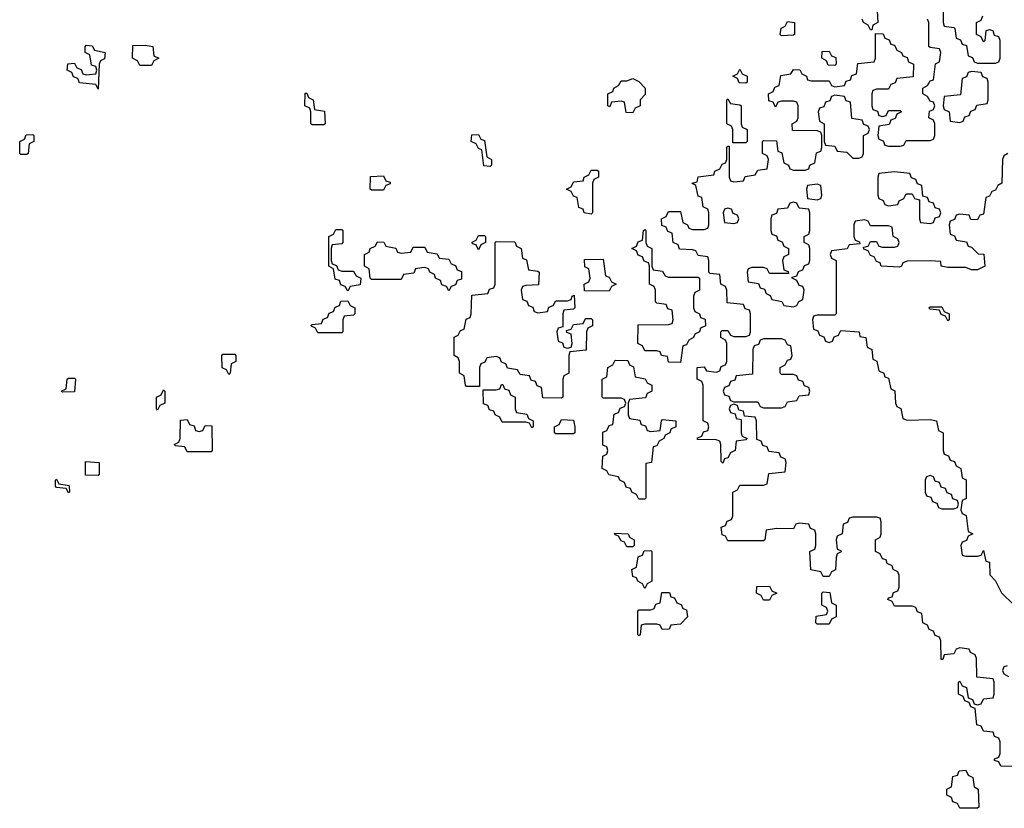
# Model space of a CAD drawing. Header units: inches. Extents: x 2777885 to 2884230, y 684484 to 829189.
# Tile 181 of 239: x 2848646 to 2851960, y 802186 to 804840. Entities that reach past the tile are written whole.
import ezdxf

# ---------------------------------------------------------------- set-up
doc = ezdxf.new("R2010")
doc.units = ezdxf.units.IN
doc.header["$MEASUREMENT"] = 0
doc.layers.add('C8840', color=7, linetype='Continuous')
doc.layers.add('C8850', color=7, linetype='Continuous')

msp = doc.modelspace()

# ---------------------------------------------------------------- linework, layer by layer
at = {"layer": 'C8840', "color": 6}
for points in [[(2848910, 804606), (2848902, 804622), (2848847.3, 804627.3), (2848842, 804642), (2848827.3, 804647.3), (2848822, 804662), (2848806, 804670), (2848808, 804692), (2848830, 804694), (2848838, 804678), (2848852.7, 804672.7), (2848858, 804658), (2848870, 804654), (2848902, 804658), (2848906, 804670), (2848902, 804682), (2848887.3, 804687.3), (2848882, 804722), (2848866, 804730), (2848866, 804750), (2848870, 804754), (2848890, 804752), (2848898, 804738), (2848934, 804730), (2848931.6, 804708.4), (2848918, 804702), (2848914, 804690)], [(2849050, 804686), (2849042, 804702), (2849026, 804710), (2849027.3, 804752.7), (2849070, 804754), (2849094, 804750), (2849098, 804718), (2849114, 804710), (2849098, 804702), (2849090, 804686)], [(2849630, 804486), (2849626, 804490), (2849626, 804530), (2849622, 804542), (2849606, 804550), (2849607.3, 804592.7), (2849612.7, 804592.7), (2849618, 804578), (2849634, 804570), (2849638, 804538), (2849671.6, 804531.6), (2849674, 804490), (2849670, 804486)], [(2848650, 804386), (2848646, 804390), (2848646, 804430), (2848662, 804438), (2848667.3, 804452.7), (2848690, 804454), (2848694, 804450), (2848694, 804430), (2848678, 804422), (2848674, 804390), (2848670, 804386)], [(2849830, 804266), (2849826, 804270), (2849827.3, 804312.7), (2849870, 804314), (2849878, 804298), (2849892.7, 804292.7), (2849892.7, 804287.3), (2849878, 804282), (2849870, 804266)], [(2849730, 803994), (2849770, 803994), (2849778, 803978), (2849794, 803970), (2849792, 803948), (2849758, 803942), (2849750, 803926), (2849742, 803942), (2849727.3, 803947.3), (2849722, 803962), (2849707.3, 803967.3), (2849702, 804002), (2849686, 804010), (2849686, 804110), (2849702, 804118), (2849710, 804134), (2849730, 804134), (2849734, 804130), (2849734, 804090), (2849730, 804086), (2849698, 804082), (2849694, 804070), (2849694, 804030), (2849698, 804018), (2849712.7, 804012.7), (2849718, 803998)], [(2849650, 803786), (2849642, 803802), (2849626, 803810), (2849630, 803814), (2849662, 803818), (2849667.3, 803832.7), (2849682, 803838), (2849687.3, 803852.7), (2849702, 803858), (2849707.3, 803872.7), (2849722, 803878), (2849727.3, 803892.7), (2849750, 803894), (2849758, 803878), (2849774, 803870), (2849774, 803850), (2849770, 803846), (2849738, 803842), (2849734, 803830), (2849734, 803790), (2849730, 803786)], [(2849350, 803646), (2849342, 803662), (2849328, 803668), (2849326, 803710), (2849330, 803714), (2849370, 803714), (2849374, 803710), (2849374, 803690), (2849358, 803682), (2849354, 803650)], [(2848790, 803586), (2848786, 803590), (2848802, 803598), (2848806, 803630), (2848810, 803634), (2848830, 803634), (2848834, 803630), (2848830, 803588)], [(2849110, 803526), (2849106, 803530), (2849106, 803570), (2849122, 803578), (2849130, 803594), (2849134, 803590), (2849134, 803550), (2849118, 803542)], [(2849250, 803454), (2849262, 803458), (2849270, 803474), (2849292.7, 803472.7), (2849294, 803390), (2849290, 803386), (2849210, 803386), (2849202, 803402), (2849170, 803406), (2849166, 803410), (2849182, 803418), (2849186, 803430), (2849187.3, 803492.7), (2849210, 803494), (2849218, 803478), (2849232.7, 803472.7), (2849238, 803458)], [(2848910, 803306), (2848867.3, 803307.3), (2848867.3, 803352.7), (2848914, 803350), (2848914, 803310)], [(2848810, 803248), (2848802, 803262), (2848770, 803266), (2848766, 803270), (2848766, 803290), (2848770, 803294), (2848778, 803278), (2848812.7, 803272.7), (2848814, 803250)]]:
    msp.add_lwpolyline(points, close=True, dxfattribs=at)
msp.add_lwpolyline([(2850000, 804004.8), (2849978, 804002), (2849972.7, 803987.3), (2849938, 803982), (2849930, 803966), (2849830, 803966), (2849826, 803970), (2849822, 804002), (2849806, 804010), (2849806, 804050), (2849822, 804058), (2849826, 804070), (2849842, 804078), (2849850, 804092), (2849871.6, 804091.6), (2849878, 804078), (2849911.6, 804071.6), (2849918, 804058), (2849930, 804054), (2849962, 804058), (2849970, 804074), (2850000, 804074)], dxfattribs=at)
at = {"layer": 'C8850', "color": 6}
for points in [[(2852050, 802326), (2851948, 802328), (2851942, 802342), (2851927.3, 802347.3), (2851927.3, 802352.7), (2851942, 802358), (2851946, 802370), (2851946, 802410), (2851942, 802422), (2851927.3, 802427.3), (2851922, 802442), (2851890, 802446), (2851882, 802462), (2851867.3, 802467.3), (2851862, 802522), (2851847.3, 802527.3), (2851842, 802542), (2851827.3, 802547.3), (2851822, 802562), (2851806, 802570), (2851806, 802610), (2851810, 802614), (2851818, 802598), (2851832.7, 802592.7), (2851838, 802558), (2851852.7, 802552.7), (2851858, 802538), (2851870, 802534), (2851882, 802538), (2851890, 802554), (2851922, 802558), (2851926, 802570), (2851926, 802610), (2851922, 802622), (2851867.3, 802627.3), (2851866, 802690), (2851862, 802702), (2851846, 802710), (2851842, 802722), (2851810, 802726), (2851798, 802722), (2851790, 802706), (2851758, 802702), (2851752.7, 802687.3), (2851747.3, 802687.3), (2851746, 802750), (2851742, 802762), (2851727.3, 802767.3), (2851722, 802782), (2851707.3, 802787.3), (2851702, 802802), (2851686, 802810), (2851682, 802842), (2851667.3, 802847.3), (2851662, 802862), (2851650, 802866), (2851590, 802866), (2851582, 802882), (2851568.4, 802888.4), (2851570, 802894), (2851582, 802898), (2851587.3, 802912.7), (2851602, 802918), (2851606, 802930), (2851606, 802970), (2851602, 802982), (2851586, 802990), (2851582, 803002), (2851566, 803010), (2851562, 803022), (2851550, 803026), (2851542, 803042), (2851526, 803050), (2851526, 803090), (2851542, 803098), (2851546, 803110), (2851546, 803150), (2851542, 803162), (2851530, 803166), (2851450, 803166), (2851438, 803162), (2851432.7, 803147.3), (2851418, 803142), (2851414, 803110), (2851398, 803102), (2851394, 803090), (2851398, 803058), (2851410, 803054), (2851411.1, 803048.9), (2851398, 803042), (2851394, 803030), (2851391.6, 802988.4), (2851378, 802982), (2851370, 802966), (2851350, 802966), (2851342, 802982), (2851308.4, 802988.4), (2851306, 803050), (2851322, 803058), (2851326, 803070), (2851326, 803110), (2851322, 803122), (2851307.3, 803127.3), (2851302, 803142), (2851270, 803146), (2851258, 803142), (2851250, 803126), (2851192.7, 803127.3), (2851158, 803122), (2851154, 803090), (2851150, 803086), (2851030, 803086), (2851022, 803102), (2851010, 803106), (2851007.3, 803132.7), (2851022, 803138), (2851027.3, 803152.7), (2851042, 803158), (2851046, 803170), (2851046, 803250), (2851062, 803258), (2851070, 803274), (2851150, 803274), (2851162, 803278), (2851167.3, 803312.7), (2851222, 803318), (2851226, 803350), (2851222, 803362), (2851207.3, 803367.3), (2851202, 803382), (2851167.3, 803387.3), (2851162, 803402), (2851147.3, 803407.3), (2851142, 803422), (2851127.3, 803427.3), (2851126, 803490), (2851122, 803502), (2851086, 803506), (2851082, 803522), (2851066, 803526), (2851062, 803542), (2851050, 803546), (2851038, 803542), (2851034, 803530), (2851038, 803518), (2851054, 803514), (2851058, 803498), (2851074, 803494), (2851074, 803450), (2851078, 803438), (2851094, 803430), (2851090, 803426), (2851058, 803422), (2851054, 803390), (2851038, 803382), (2851030, 803366), (2851018, 803362), (2851012.7, 803347.3), (2851007.3, 803352.7), (2851006, 803410), (2851002, 803422), (2850990, 803426), (2850927.3, 803427.3), (2850927.3, 803432.7), (2850942, 803438), (2850947.3, 803452.7), (2850962, 803458), (2850966, 803470), (2850962, 803482), (2850946, 803490), (2850946, 803610), (2850942, 803622), (2850926, 803630), (2850926, 803670), (2850950, 803672), (2850958, 803658), (2850990, 803654), (2851002, 803658), (2851007.3, 803672.7), (2851022, 803678), (2851026, 803690), (2851026, 803750), (2851022, 803762), (2851006, 803770), (2851006, 803790), (2851010, 803794), (2851030, 803794), (2851038, 803778), (2851050, 803774), (2851090, 803774), (2851102, 803778), (2851106, 803790), (2851106, 803850), (2851102, 803862), (2851087.3, 803867.3), (2851082, 803882), (2851027.3, 803887.3), (2851026, 803930), (2851022, 803942), (2851006, 803950), (2851002, 803982), (2850970, 803986), (2850966, 803990), (2850966, 804030), (2850962, 804042), (2850930, 804046), (2850922, 804062), (2850910, 804066), (2850867.3, 804067.3), (2850862, 804082), (2850846, 804090), (2850842, 804122), (2850827.3, 804127.3), (2850822, 804142), (2850807.3, 804147.3), (2850806, 804170), (2850822, 804178), (2850830, 804194), (2850870, 804194), (2850878, 804158), (2850894, 804150), (2850898, 804138), (2850910, 804134), (2850950, 804134), (2850962, 804138), (2850966, 804150), (2850966, 804190), (2850962, 804202), (2850946, 804210), (2850942, 804242), (2850930, 804246), (2850922, 804282), (2850908, 804290), (2850926, 804294), (2850930, 804311.3), (2850982, 804318), (2850986, 804330), (2851002, 804338), (2851010, 804354), (2851022, 804358), (2851026, 804370), (2851026, 804410), (2851030, 804414), (2851034, 804414), (2851034, 804310), (2851038, 804298), (2851050, 804294), (2851082, 804298), (2851087.3, 804312.7), (2851122, 804318), (2851130, 804334), (2851162, 804338), (2851166, 804370), (2851162, 804382), (2851146, 804390), (2851146, 804430), (2851150, 804434), (2851192.7, 804432.7), (2851198, 804398), (2851211.6, 804391.6), (2851218, 804358), (2851234, 804350), (2851238, 804338), (2851250, 804334), (2851290, 804334), (2851302, 804338), (2851306, 804350), (2851322, 804358), (2851328.4, 804391.6), (2851342, 804398), (2851346, 804410), (2851346, 804450), (2851342, 804462), (2851330, 804466), (2851247.3, 804467.3), (2851246, 804490), (2851262, 804498), (2851266, 804510), (2851266, 804550), (2851262, 804562), (2851250, 804566), (2851210, 804566), (2851198, 804562), (2851190, 804546), (2851182, 804562), (2851167.3, 804567.3), (2851166, 804590), (2851182, 804598), (2851187.3, 804612.7), (2851202, 804618), (2851207.3, 804652.7), (2851242, 804658), (2851250, 804672), (2851271.6, 804671.6), (2851278, 804658), (2851294, 804650), (2851298, 804638), (2851310, 804634), (2851370, 804634), (2851378, 804618), (2851390, 804614), (2851422, 804618), (2851427.3, 804632.7), (2851442, 804638), (2851447.3, 804652.7), (2851462, 804658), (2851467.3, 804692.7), (2851522, 804698), (2851526, 804710), (2851526, 804794), (2851552.7, 804792.7), (2851558, 804778), (2851572.7, 804772.7), (2851578, 804758), (2851590, 804754), (2851598, 804738), (2851614, 804730), (2851618, 804718), (2851632.7, 804712.7), (2851638, 804698), (2851654, 804690), (2851652.7, 804647.3), (2851598, 804642), (2851592.7, 804627.3), (2851578, 804622), (2851570, 804606), (2851530, 804606), (2851518, 804602), (2851514, 804590), (2851514, 804550), (2851518, 804538), (2851532.7, 804532.7), (2851538, 804518), (2851550, 804514), (2851562, 804518), (2851570, 804534), (2851610, 804534), (2851614, 804530), (2851598, 804522), (2851592.7, 804507.3), (2851578, 804502), (2851572.7, 804487.3), (2851538, 804482), (2851534, 804450), (2851538, 804438), (2851552.7, 804432.7), (2851558, 804418), (2851570, 804414), (2851610, 804414), (2851622, 804418), (2851630, 804434), (2851710, 804434), (2851722, 804438), (2851726, 804450), (2851726, 804490), (2851722, 804502), (2851706, 804510), (2851708.4, 804531.6), (2851722, 804538), (2851726, 804550), (2851722, 804562), (2851710, 804566), (2851702, 804582), (2851686, 804590), (2851686, 804610), (2851702, 804618), (2851710, 804634), (2851722, 804638), (2851728.4, 804691.6), (2851742, 804698), (2851746, 804730), (2851742, 804742), (2851710, 804746), (2851706, 804750), (2851706, 804830), (2851702, 804842)], [(2851532, 804870), (2851534, 804830), (2851518, 804822), (2851514, 804806), (2851510, 804806), (2851502, 804822), (2851486, 804830), (2851482, 804842)], [(2851754, 804870), (2851754, 804830), (2851758, 804818), (2851790, 804814), (2851794, 804810), (2851798, 804778), (2851812.7, 804772.7), (2851818, 804758), (2851832.7, 804752.7), (2851838, 804718), (2851852.7, 804712.7), (2851858, 804698), (2851870, 804694), (2851930, 804694), (2851942, 804698), (2851946, 804710), (2851946, 804770), (2851942, 804782), (2851927.3, 804787.3), (2851922, 804802), (2851910, 804806), (2851898, 804802), (2851894, 804770), (2851890, 804766), (2851882, 804782), (2851866, 804790), (2851866, 804830), (2851882, 804838), (2851887.3, 804852.7)], [(2851972, 804390), (2851958, 804382), (2851954, 804370), (2851952, 804290), (2851938, 804282), (2851930, 804266), (2851918, 804262), (2851910, 804246), (2851898, 804242), (2851890, 804186), (2851878, 804182), (2851870, 804166), (2851847.3, 804167.3), (2851842, 804182), (2851810, 804186), (2851798, 804182), (2851792.7, 804167.3), (2851778, 804162), (2851774, 804150), (2851778, 804118), (2851792.7, 804112.7), (2851798, 804098), (2851832.7, 804092.7), (2851838, 804078), (2851850, 804074), (2851872, 804052), (2851890.7, 804050.7), (2851894, 804010), (2851870, 803998), (2851850, 803998), (2851830, 804006), (2851770, 804006), (2851748, 804010), (2851746, 804026), (2851710, 804028.7), (2851632.7, 804027.3), (2851618, 804022), (2851614, 804010), (2851607.3, 804007.3), (2851546, 804010), (2851542, 804022), (2851530, 804026), (2851522, 804042), (2851510, 804046), (2851502, 804062), (2851487.3, 804067.3), (2851486, 804074), (2851502, 804078), (2851510, 804094), (2851530, 804094), (2851538, 804078), (2851550, 804074), (2851590, 804074), (2851602, 804078), (2851606, 804090), (2851602, 804102), (2851586, 804110), (2851582, 804142), (2851570, 804146), (2851510, 804146), (2851502, 804162), (2851490, 804166), (2851458, 804162), (2851454, 804150), (2851454, 804110), (2851458, 804098), (2851472.7, 804092.7), (2851474, 804086), (2851438, 804082), (2851431.6, 804068.4), (2851378, 804062), (2851374, 804050), (2851378, 804038), (2851394, 804030), (2851394, 803850), (2851390, 803846), (2851330, 803846), (2851318, 803842), (2851314, 803830), (2851318, 803798), (2851332.7, 803792.7), (2851338, 803778), (2851352.7, 803772.7), (2851358, 803758), (2851370, 803754), (2851382, 803758), (2851387.3, 803772.7), (2851402, 803778), (2851410, 803794), (2851472, 803790), (2851474, 803774), (2851494, 803770), (2851498, 803738), (2851514, 803730), (2851518, 803698), (2851531.3, 803691.3), (2851538, 803658), (2851554, 803650), (2851558, 803638), (2851570, 803634), (2851578, 803598), (2851591.3, 803591.3), (2851594, 803550), (2851598, 803538), (2851611.6, 803531.6), (2851618, 803498), (2851632.7, 803492.7), (2851710, 803494), (2851732, 803490), (2851738, 803458), (2851754, 803450), (2851754, 803390), (2851758, 803378), (2851772.7, 803372.7), (2851778, 803358), (2851792.7, 803352.7), (2851798, 803338), (2851814, 803330), (2851818, 803298), (2851831.1, 803291.1), (2851831.3, 803228.7), (2851818, 803222), (2851814, 803190), (2851818, 803178), (2851831.6, 803171.6), (2851838, 803118), (2851854, 803110), (2851838, 803102), (2851832.7, 803087.3), (2851818, 803082), (2851814, 803070), (2851818, 803038), (2851830, 803034), (2851870, 803034), (2851882, 803038), (2851890, 803054), (2851898, 803018), (2851910, 803014), (2851911.3, 802971.3), (2851930, 802952), (2851951, 802911), (2852034, 802830)], [(2850000, 804074), (2850010, 804074), (2850018, 804058), (2850051.6, 804051.6), (2850058, 804038), (2850090, 804034), (2850098, 804018), (2850112.7, 804012.7), (2850118, 803998), (2850132.7, 803992.7), (2850132.7, 803967.3), (2850118, 803962), (2850112.7, 803947.3), (2850098, 803942), (2850090, 803928), (2850082, 803942), (2850067.3, 803947.3), (2850062, 803962), (2850046, 803970), (2850042, 803982), (2850026, 803990), (2850022, 804002), (2850010, 804006), (2850000, 804004.8)], [(2851970, 802666), (2851958, 802662), (2851954, 802650), (2851958, 802638), (2851974, 802630)]]:
    msp.add_lwpolyline(points, dxfattribs=at)
for points in [[(2851210, 804786), (2851206, 804790), (2851208.4, 804811.6), (2851222, 804818), (2851230, 804834), (2851254, 804830), (2851254, 804790), (2851250, 804788)], [(2851390, 804686), (2851367.3, 804687.3), (2851362, 804702), (2851346, 804710), (2851347.3, 804732.7), (2851370, 804734), (2851378, 804718), (2851392.7, 804712.7), (2851394, 804690)], [(2851090, 804626), (2851067.3, 804627.3), (2851062, 804642), (2851046, 804650), (2851062, 804658), (2851070, 804674), (2851078, 804658), (2851094, 804650), (2851094, 804630)], [(2850710, 804526), (2850687.3, 804527.3), (2850682, 804562), (2850670, 804566), (2850638, 804562), (2850632.7, 804547.3), (2850626, 804550), (2850626, 804590), (2850642, 804598), (2850646, 804610), (2850662, 804618), (2850670, 804634), (2850690, 804634), (2850710, 804642), (2850730, 804632), (2850751.3, 804610), (2850751.3, 804588.7), (2850734, 804570), (2850734, 804550), (2850718, 804542)], [(2851850, 804666), (2851838, 804662), (2851832.7, 804647.3), (2851818, 804642), (2851812.7, 804587.3), (2851758, 804582), (2851754, 804550), (2851758, 804538), (2851774, 804530), (2851778, 804498), (2851810, 804494), (2851822, 804498), (2851827.3, 804512.7), (2851842, 804518), (2851847.3, 804532.7), (2851862, 804538), (2851867.3, 804552.7), (2851902, 804558), (2851906, 804570), (2851906, 804630), (2851902, 804642), (2851887.3, 804647.3), (2851882, 804662)], [(2851046, 804426), (2851046, 804470), (2851042, 804482), (2851026, 804490), (2851026, 804570), (2851030, 804574), (2851038, 804558), (2851070, 804554), (2851074, 804550), (2851074, 804490), (2851078, 804478), (2851094, 804470), (2851094, 804430), (2851090, 804426)], [(2851390, 804586), (2851378, 804582), (2851372.7, 804567.3), (2851358, 804562), (2851352.7, 804547.3), (2851338, 804542), (2851334, 804530), (2851338, 804498), (2851354, 804490), (2851354, 804430), (2851358, 804418), (2851390, 804414), (2851398, 804398), (2851430, 804394), (2851450, 804374), (2851470, 804374), (2851482, 804378), (2851486, 804390), (2851486, 804450), (2851502, 804458), (2851506, 804470), (2851502, 804482), (2851487.3, 804487.3), (2851482, 804502), (2851447.3, 804507.3), (2851442, 804562), (2851427.3, 804567.3), (2851422, 804582)], [(2850230, 804346), (2850208.4, 804348.4), (2850202, 804402), (2850190, 804406), (2850182, 804422), (2850166, 804430), (2850167.3, 804452.7), (2850190, 804454), (2850198, 804438), (2850210, 804434), (2850218, 804378), (2850234, 804370), (2850234, 804350)], [(2850570, 804186), (2850546, 804190), (2850542, 804202), (2850528.4, 804208.4), (2850522, 804242), (2850510, 804246), (2850502, 804262), (2850486, 804270), (2850502, 804278), (2850510, 804294), (2850542, 804298), (2850546, 804310), (2850562, 804318), (2850570, 804334), (2850590, 804334), (2850594, 804330), (2850594, 804310), (2850578, 804302), (2850574, 804290), (2850574, 804190)], [(2851590, 804328), (2851538, 804322), (2851534, 804310), (2851534, 804250), (2851538, 804238), (2851552, 804232), (2851558, 804218), (2851570, 804214), (2851602, 804218), (2851606, 804230), (2851622, 804238), (2851630, 804254), (2851650, 804254), (2851658, 804238), (2851674, 804234), (2851674, 804170), (2851678, 804158), (2851710, 804154), (2851722, 804158), (2851727.3, 804172.7), (2851742, 804178), (2851746, 804190), (2851742, 804202), (2851727.3, 804207.3), (2851722, 804222), (2851707.3, 804227.3), (2851702, 804242), (2851686, 804246), (2851682, 804282), (2851667.3, 804287.3), (2851662, 804302), (2851647.3, 804307.3), (2851642, 804322)], [(2851330, 804286), (2851298, 804282), (2851294, 804270), (2851298, 804238), (2851330, 804234), (2851342, 804238), (2851346, 804250), (2851342, 804282)], [(2851250, 804226), (2851238, 804222), (2851230, 804206), (2851198, 804202), (2851192.7, 804187.3), (2851178, 804182), (2851174, 804170), (2851174, 804130), (2851178, 804118), (2851192.7, 804112.7), (2851198, 804098), (2851212.7, 804092.7), (2851218, 804078), (2851234, 804070), (2851234, 804050), (2851218, 804042), (2851214, 804030), (2851218, 803998), (2851232.7, 803992.7), (2851234, 803986), (2851170, 803986), (2851162, 804002), (2851150, 804006), (2851110, 804006), (2851098, 804002), (2851094, 803990), (2851098, 803958), (2851132.7, 803952.7), (2851138, 803938), (2851152.7, 803932.7), (2851158, 803918), (2851172, 803912), (2851178, 803898), (2851211.6, 803891.6), (2851218, 803878), (2851250, 803874), (2851262, 803878), (2851268, 803892), (2851282, 803898), (2851286, 803930), (2851282, 803942), (2851270, 803946), (2851262, 803962), (2851246, 803970), (2851246, 803974), (2851262, 803978), (2851267.3, 803992.7), (2851282, 803998), (2851287.3, 804012.7), (2851302, 804018), (2851306, 804030), (2851306, 804070), (2851302, 804082), (2851286, 804090), (2851286, 804110), (2851302, 804118), (2851306, 804130), (2851306, 804190), (2851302, 804202), (2851270, 804206), (2851262, 804222)], [(2851030, 804206), (2851018, 804202), (2851014, 804190), (2851018, 804158), (2851050, 804154), (2851062, 804158), (2851066, 804170), (2851062, 804182), (2851047.3, 804187.3), (2851042, 804202)], [(2850190, 804066), (2850182, 804082), (2850170, 804086), (2850168.4, 804091.6), (2850182, 804098), (2850190, 804114), (2850210, 804114), (2850214, 804110), (2850214, 804090), (2850198, 804082)], [(2850830, 803974), (2850930, 803974), (2850934, 803970), (2850934, 803930), (2850918, 803922), (2850914, 803910), (2850914, 803870), (2850918, 803858), (2850934, 803850), (2850938, 803838), (2850952.7, 803832.7), (2850954, 803810), (2850938, 803802), (2850934, 803790), (2850918, 803782), (2850914, 803770), (2850898, 803762), (2850890, 803746), (2850878, 803742), (2850870, 803686), (2850830, 803688), (2850826, 803706), (2850806, 803710), (2850802, 803722), (2850790, 803726), (2850750, 803726), (2850742, 803742), (2850726, 803750), (2850727.3, 803812.7), (2850830, 803814), (2850842, 803818), (2850846, 803830), (2850842, 803862), (2850827.3, 803867.3), (2850822, 803882), (2850790, 803886), (2850786, 803890), (2850786, 803930), (2850782, 803942), (2850766, 803950), (2850766, 804010), (2850762, 804022), (2850747.3, 804027.3), (2850742, 804042), (2850727.3, 804047.3), (2850722, 804062), (2850706, 804070), (2850722, 804078), (2850727.3, 804092.7), (2850742, 804098), (2850746, 804130), (2850750, 804134), (2850754, 804130), (2850754, 804090), (2850758, 804078), (2850774, 804070), (2850774, 804010), (2850778, 803998), (2850810, 803994), (2850818, 803978)], [(2850390, 803854), (2850422, 803858), (2850427.3, 803872.7), (2850442, 803878), (2850450, 803894), (2850490, 803894), (2850502, 803898), (2850506, 803910), (2850512.7, 803912.7), (2850514, 803870), (2850510, 803866), (2850478, 803862), (2850474, 803850), (2850474, 803806), (2850458, 803802), (2850454, 803790), (2850458, 803758), (2850472.7, 803752.7), (2850478, 803738), (2850490, 803734), (2850502, 803738), (2850506, 803750), (2850502, 803782), (2850487.3, 803787.3), (2850486, 803794), (2850502, 803798), (2850510, 803814), (2850542, 803818), (2850550, 803834), (2850570, 803834), (2850574, 803830), (2850574, 803810), (2850558, 803802), (2850554, 803790), (2850552.7, 803727.3), (2850498, 803722), (2850494, 803710), (2850494, 803650), (2850478, 803642), (2850474, 803630), (2850474, 803570), (2850470, 803566), (2850407.3, 803567.3), (2850402, 803602), (2850387.3, 803607.3), (2850382, 803622), (2850367.3, 803627.3), (2850362, 803642), (2850330, 803646), (2850322, 803662), (2850287.3, 803667.3), (2850282, 803682), (2850267.3, 803687.3), (2850262, 803702), (2850250, 803706), (2850218, 803702), (2850212, 803688), (2850198, 803682), (2850194, 803670), (2850194, 803606), (2850150, 803606), (2850146, 803610), (2850142, 803642), (2850126, 803650), (2850126, 803690), (2850122, 803702), (2850108, 803710), (2850108.4, 803771.6), (2850122, 803778), (2850130, 803794), (2850142, 803798), (2850148.4, 803831.6), (2850162, 803838), (2850166, 803850), (2850167.3, 803912.7), (2850222, 803918), (2850227.3, 803932.7), (2850242, 803938), (2850246, 803950), (2850246, 804090), (2850250, 804094), (2850312.7, 804092.7), (2850318, 804078), (2850334, 804070), (2850338, 804038), (2850351.6, 804031.6), (2850358, 803998), (2850390, 803994), (2850394, 803990), (2850392.7, 803947.3), (2850350, 803946), (2850338, 803942), (2850334, 803930), (2850338, 803898), (2850352.7, 803892.7), (2850358, 803878), (2850372.7, 803872.7), (2850378, 803858)], [(2850630, 803926), (2850547.3, 803927.3), (2850546, 803950), (2850562, 803958), (2850566, 803970), (2850562, 804002), (2850548.4, 804008.4), (2850547.3, 804032.7), (2850610, 804034), (2850618, 803978), (2850630, 803974), (2850638, 803958), (2850654, 803950), (2850638, 803942)], [(2851770, 803826), (2851762, 803842), (2851747.3, 803847.3), (2851742, 803862), (2851710, 803866), (2851706, 803870), (2851710, 803874), (2851750, 803874), (2851758, 803858), (2851774, 803850), (2851774, 803830)], [(2851210, 803766), (2851150, 803766), (2851138, 803762), (2851132.7, 803747.3), (2851118, 803742), (2851114, 803730), (2851112.7, 803647.3), (2851058, 803642), (2851052.7, 803627.3), (2851038, 803622), (2851032.7, 803607.3), (2851018, 803602), (2851014, 803590), (2851018, 803578), (2851032.7, 803572.7), (2851038, 803558), (2851050, 803554), (2851130, 803554), (2851138, 803538), (2851150, 803534), (2851210, 803534), (2851222, 803538), (2851230, 803554), (2851262, 803558), (2851270, 803574), (2851302, 803578), (2851306, 803590), (2851302, 803602), (2851287.3, 803607.3), (2851282, 803622), (2851267.3, 803627.3), (2851262, 803642), (2851250, 803646), (2851210, 803646), (2851206, 803650), (2851206, 803670), (2851222, 803678), (2851230, 803694), (2851242, 803698), (2851246, 803710), (2851242, 803742), (2851230, 803746), (2851222, 803762)], [(2850770, 803454), (2850802, 803458), (2850806, 803490), (2850810, 803494), (2850854, 803490), (2850854, 803470), (2850838, 803462), (2850834, 803450), (2850818, 803442), (2850814, 803430), (2850798, 803422), (2850790, 803406), (2850778, 803402), (2850772, 803350), (2850754, 803346), (2850754, 803230), (2850750, 803226), (2850730, 803226), (2850722, 803242), (2850706, 803250), (2850702, 803262), (2850687.3, 803267.3), (2850682, 803282), (2850666, 803290), (2850662, 803302), (2850628.4, 803308.4), (2850622, 803322), (2850606, 803330), (2850608.4, 803371.6), (2850622, 803378), (2850626, 803390), (2850622, 803402), (2850608.4, 803408.4), (2850608.4, 803451.6), (2850622, 803458), (2850630, 803474), (2850642, 803478), (2850647.3, 803512.7), (2850662, 803518), (2850667.3, 803532.7), (2850682, 803538), (2850686, 803550), (2850682, 803562), (2850670, 803566), (2850610, 803566), (2850606, 803570), (2850606, 803630), (2850622, 803638), (2850626, 803670), (2850642, 803678), (2850650, 803694), (2850692.7, 803692.7), (2850698, 803678), (2850711.6, 803671.6), (2850718, 803638), (2850751.6, 803631.6), (2850758, 803618), (2850774, 803610), (2850774, 803590), (2850758, 803582), (2850752.7, 803567.3), (2850698, 803562), (2850694, 803550), (2850694, 803510), (2850698, 803498), (2850732.7, 803492.7), (2850738, 803478), (2850752.7, 803472.7), (2850758, 803458)], [(2850370, 803466), (2850362, 803482), (2850350, 803486), (2850270, 803486), (2850262, 803502), (2850246, 803510), (2850242, 803522), (2850227.3, 803527.3), (2850222, 803542), (2850207.3, 803547.3), (2850206, 803594), (2850250, 803594), (2850262, 803598), (2850267.3, 803612.7), (2850272.7, 803612.7), (2850278, 803598), (2850292.7, 803592.7), (2850298, 803578), (2850314, 803570), (2850314, 803530), (2850318, 803518), (2850352.7, 803512.7), (2850358, 803498), (2850374, 803490), (2850374, 803470)], [(2850450, 803446), (2850446, 803450), (2850446, 803470), (2850462, 803478), (2850470, 803494), (2850510, 803492), (2850514, 803470), (2850514, 803450), (2850510, 803446)], [(2851710, 803306), (2851698, 803302), (2851694, 803290), (2851694, 803250), (2851698, 803238), (2851712.7, 803232.7), (2851718, 803218), (2851732.7, 803212.7), (2851738, 803198), (2851750, 803194), (2851790, 803194), (2851802, 803198), (2851806, 803210), (2851802, 803222), (2851787.3, 803227.3), (2851782, 803242), (2851767.3, 803247.3), (2851762, 803262), (2851747.3, 803267.3), (2851742, 803282), (2851727.3, 803287.3), (2851722, 803302)], [(2850690, 803066), (2850682, 803082), (2850670, 803086), (2850662, 803102), (2850650, 803106), (2850648, 803112), (2850694, 803110), (2850698, 803098), (2850714, 803090), (2850714, 803070), (2850710, 803066)], [(2850750, 802926), (2850742, 802942), (2850726, 802950), (2850722, 802962), (2850710, 802966), (2850706, 802990), (2850722, 802998), (2850727.3, 803032.7), (2850742, 803038), (2850747.3, 803052.7), (2850770, 803054), (2850774, 803050), (2850774, 802950), (2850758, 802942)], [(2851150, 802886), (2851142, 802902), (2851126, 802910), (2851127.3, 802932.7), (2851170, 802934), (2851178, 802918), (2851194, 802910), (2851178, 802902), (2851170, 802886)], [(2850808, 802788), (2850802, 802802), (2850790, 802806), (2850750, 802806), (2850738, 802802), (2850734, 802770), (2850730, 802766), (2850726, 802770), (2850726, 802850), (2850730, 802854), (2850770, 802854), (2850782, 802858), (2850787.3, 802872.7), (2850802, 802878), (2850807.3, 802912.7), (2850832.7, 802912.7), (2850838, 802898), (2850850, 802894), (2850858, 802878), (2850872, 802872), (2850878, 802858), (2850890, 802854), (2850894, 802830), (2850870, 802806), (2850838, 802802), (2850831.6, 802788.4)], [(2851330, 802806), (2851326, 802810), (2851327.3, 802832.7), (2851362, 802838), (2851366, 802850), (2851362, 802862), (2851346, 802870), (2851346, 802910), (2851350, 802914), (2851372.7, 802912.7), (2851378, 802878), (2851394, 802870), (2851394, 802830), (2851378, 802822), (2851370, 802806)], [(2851810, 802186), (2851802, 802202), (2851787.3, 802207.3), (2851782, 802222), (2851766, 802230), (2851766, 802250), (2851782, 802258), (2851787.3, 802292.7), (2851802, 802298), (2851808.4, 802311.6), (2851830, 802314), (2851838, 802298), (2851854, 802290), (2851858, 802258), (2851872, 802250), (2851874, 802190), (2851870, 802186)]]:
    msp.add_lwpolyline(points, close=True, dxfattribs=at)

doc.saveas('drawing.dxf')
